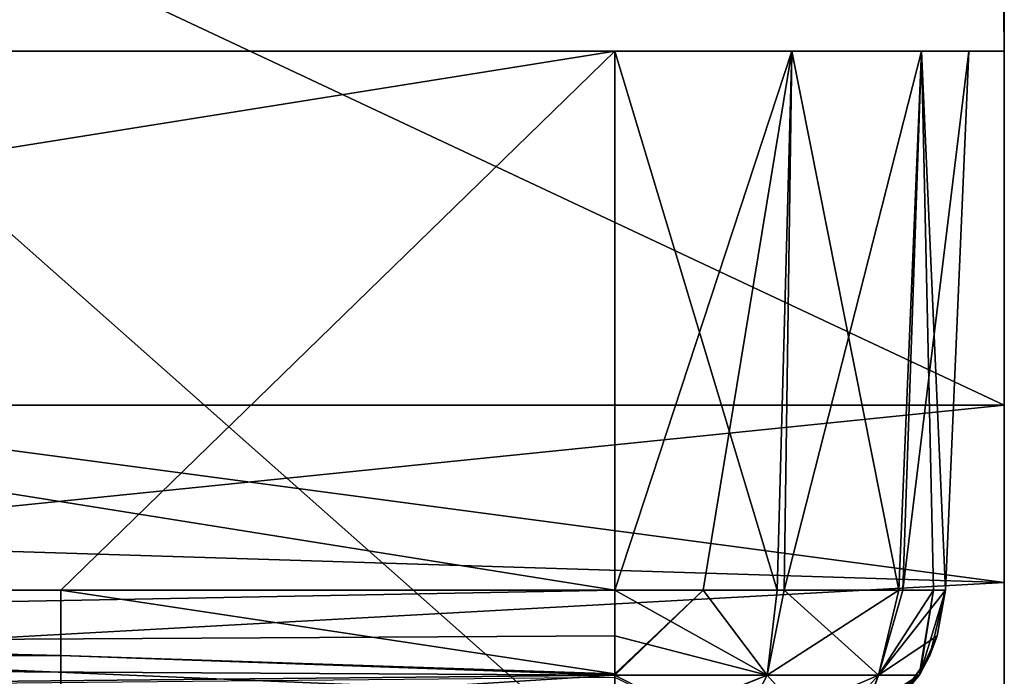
# Model space of a CAD drawing. Header units: millimetres. Extents: x -125 to 125, y -5 to 106.
# Tile 189 of 206: x 122.22 to 125, y -1.77 to 0.09. Entities that reach past the tile are written whole.
import ezdxf

# ---------------------------------------------------------------- set-up
doc = ezdxf.new("R2010")
doc.units = ezdxf.units.MM
doc.header["$LTSCALE"] = 65.185185
for name, color, linetype in [('108', 7, 'CONTINUOUS'), ('109', 7, 'CONTINUOUS'), ('110', 7, 'CONTINUOUS'), ('2', 7, 'CONTINUOUS'), ('244', 7, 'CONTINUOUS'), ('248', 7, 'CONTINUOUS'), ('249', 7, 'CONTINUOUS'), ('250', 7, 'CONTINUOUS'), ('251', 7, 'CONTINUOUS'), ('253', 7, 'CONTINUOUS'), ('254', 7, 'CONTINUOUS'), ('37', 7, 'CONTINUOUS'), ('64', 7, 'CONTINUOUS'), ('65', 7, 'CONTINUOUS'), ('66', 7, 'CONTINUOUS'), ('67', 7, 'CONTINUOUS'), ('68', 7, 'CONTINUOUS'), ('82', 7, 'CONTINUOUS'), ('83', 7, 'CONTINUOUS'), ('84', 7, 'CONTINUOUS')]:
    doc.layers.add(name, color=color, linetype=linetype)

msp = doc.modelspace()

# ---------------------------------------------------------------- linework, layer by layer
at = {"layer": '108', "linetype": 'CONTINUOUS'}
for points in [[(124.9913, 1, -43.4125), (125, 0, -43.5), (124.9672, 3.7628, -49.9672), (124.9913, 1, -43.4125)], [(124.9672, 3.7628, -49.9672), (125, 0, -43.5), (124.9985, 0.1774, -49.9985), (124.9672, 3.7628, -49.9672)], [(125, 0, -37.5), (124.9913, 1, -37.5875), (124.9672, 3.7628, -31.7973), (125, 0, -37.5)], [(125, 0, -27.7778), (125, 0, -37.5), (124.9672, 3.7628, -31.7973), (125, 0, -27.7778)], [(125, 0, -18.0556), (125, 0, -27.7778), (124.9672, 3.7628, -22.7123), (125, 0, -18.0556)], [(124.9985, 0.1774, 49.9985), (125, 0, 40.2778), (124.9672, 3.7628, 49.9672), (124.9985, 0.1774, 49.9985)], [(124.9672, 3.7628, 49.9672), (125, 0, 40.2778), (124.9672, 3.7628, 40.8822), (124.9672, 3.7628, 49.9672)], [(124.9672, 3.7628, 40.8822), (125, 0, 40.2778), (124.9672, 3.7628, 31.7973), (124.9672, 3.7628, 40.8822)], [(124.9672, 3.7628, -22.7123), (125, 0, -27.7778), (124.9672, 3.7628, -31.7973), (124.9672, 3.7628, -22.7123)], [(125, 0, -8.3333), (125, 0, -18.0556), (124.9672, 3.7628, -13.6274), (125, 0, -8.3333)], [(124.9672, 3.7628, -13.6274), (125, 0, -18.0556), (124.9672, 3.7628, -22.7123), (124.9672, 3.7628, -13.6274)], [(125, 0, 1.3889), (125, 0, -8.3333), (124.9672, 3.7628, -4.5425), (125, 0, 1.3889)], [(124.9672, 3.7628, -4.5425), (125, 0, -8.3333), (124.9672, 3.7628, -13.6274), (124.9672, 3.7628, -4.5425)], [(125, 0, 11.1111), (125, 0, 1.3889), (124.9672, 3.7628, 4.5425), (125, 0, 11.1111)], [(124.9672, 3.7628, 4.5425), (125, 0, 1.3889), (124.9672, 3.7628, -4.5425), (124.9672, 3.7628, 4.5425)], [(125, 0, 20.8333), (125, 0, 11.1111), (124.9672, 3.7628, 13.6274), (125, 0, 20.8333)], [(124.9672, 3.7628, 13.6274), (125, 0, 11.1111), (124.9672, 3.7628, 4.5425), (124.9672, 3.7628, 13.6274)], [(125, 0, 30.5556), (125, 0, 20.8333), (124.9672, 3.7628, 22.7123), (125, 0, 30.5556)], [(124.9672, 3.7628, 22.7123), (125, 0, 20.8333), (124.9672, 3.7628, 13.6274), (124.9672, 3.7628, 22.7123)], [(125, 0, 40.2778), (125, 0, 30.5556), (124.9672, 3.7628, 31.7973), (125, 0, 40.2778)], [(124.9672, 3.7628, 31.7973), (125, 0, 30.5556), (124.9672, 3.7628, 22.7123), (124.9672, 3.7628, 31.7973)], [(125, 0, -43.5), (125, 0, -50), (124.9985, 0.1774, -49.9985), (125, 0, -43.5)], [(125, 0, 50), (125, 0, 40.2778), (124.9985, 0.1774, 49.9985), (125, 0, 50)]]:
    msp.add_3dface(points, dxfattribs=at)
at = {"layer": '109', "linetype": 'CONTINUOUS'}
for points in [[(124.9985, 0.1774, -49.9985), (115.3846, 0, -50), (115.3832, 0.1774, -49.9985), (124.9985, 0.1774, -49.9985)], [(124.9985, 0.1774, -49.9985), (125, 0, -50), (115.3846, 0, -50), (124.9985, 0.1774, -49.9985)]]:
    msp.add_3dface(points, dxfattribs=at)
at = {"layer": '110', "linetype": 'CONTINUOUS'}
for points in [[(115.3846, 0, 50), (124.9985, 0.1774, 49.9985), (115.3832, 0.1774, 49.9985), (115.3846, 0, 50)], [(125, 0, 50), (124.9985, 0.1774, 49.9985), (115.3846, 0, 50), (125, 0, 50)]]:
    msp.add_3dface(points, dxfattribs=at)
at = {"layer": '2', "linetype": 'CONTINUOUS'}
for points in [[(123.9, -1.5218, 49.8336), (114.0601, -1.7064, 49.7895), (123.9, -1.6513, 49.8106), (123.9, -1.5218, 49.8336)], [(114.3692, -1.5218, 49.8336), (114.0601, -1.7064, 49.7895), (123.9, -1.5218, 49.8336), (114.3692, -1.5218, 49.8336)], [(123.9, -1.6513, 49.8106), (114.0601, -1.7064, 49.7895), (123.9, -1.7623, 49.7597), (123.9, -1.6513, 49.8106)], [(114.0601, -1.7064, 49.7895), (114.0601, -1.8612, 49.6798), (123.9, -1.7623, 49.7597), (114.0601, -1.7064, 49.7895)], [(123.9, -1.7623, 49.7597), (114.0601, -1.8612, 49.6798), (123.9, -1.768, 49.7561), (123.9, -1.7623, 49.7597)]]:
    msp.add_3dface(points, dxfattribs=at)
at = {"layer": '244', "linetype": 'CONTINUOUS'}
for points in [[(115.3846, 6.8399, -55.5), (125, 6.8399, -55.5), (115.3846, -3, -55.5), (115.3846, 6.8399, -55.5)], [(115.3846, -3, -55.5), (125, 6.8399, -55.5), (125, 6.7273, -55.5), (115.3846, -3, -55.5)], [(125, -3, -55.5), (115.3846, -3, -55.5), (125, 6.7273, -55.5), (125, -3, -55.5)]]:
    msp.add_3dface(points, dxfattribs=at)
at = {"layer": '248', "linetype": 'CONTINUOUS'}
for points in [[(115.3846, 5.512, 55.5), (125, -3, 55.5), (125, 5.512, 55.5), (115.3846, 5.512, 55.5)], [(115.3846, -3, 55.5), (125, -3, 55.5), (115.3846, 5.512, 55.5), (115.3846, -3, 55.5)]]:
    msp.add_3dface(points, dxfattribs=at)
at = {"layer": '249', "linetype": 'CONTINUOUS'}
for points in [[(125, 8.3636, 52.5), (125, 4.25, 52.8378), (125, -1, 52.5), (125, 8.3636, 52.5)], [(125, -3, -55.5), (125, 6.7273, -55.5), (125, -1.5, -52.366), (125, -3, -55.5)], [(125, -1.5, -52.366), (125, 6.7273, -55.5), (125, -1, -52.5), (125, -1.5, -52.366)], [(125, -1, -52.5), (125, 6.7273, -55.5), (125, 3.512, -52.5), (125, -1, -52.5)], [(125, 5.512, 55.5), (125, -3, 55.5), (125, 4.25, 52.8378), (125, 5.512, 55.5)], [(125, -4.4135, 54.9149), (125, -4.8478, 54.2653), (125, 4.25, 52.8378), (125, -4.4135, 54.9149)], [(125, -3.7648, 55.348), (125, -4.4135, 54.9149), (125, 4.25, 52.8378), (125, -3.7648, 55.348)], [(125, -3, 55.5), (125, -3.7648, 55.348), (125, 4.25, 52.8378), (125, -3, 55.5)], [(125, 4.25, 52.8378), (125, -5, 52.8378), (125, -1, 52.5), (125, 4.25, 52.8378)], [(125, -4.8478, 54.2653), (125, -5, 53.5), (125, 4.25, 52.8378), (125, -4.8478, 54.2653)], [(125, -5, 53.5), (125, -5, 52.8378), (125, 4.25, 52.8378), (125, -5, 53.5)], [(125, -1, 52.5), (125, -5, 52.8378), (125, -1.5, 52.366), (125, -1, 52.5)], [(125, -1.866, -52), (125, -3, -55.5), (125, -1.5, -52.366), (125, -1.866, -52)], [(125, -1.5, 52.366), (125, -5, 52.8378), (125, -1.866, 52), (125, -1.5, 52.366)]]:
    msp.add_3dface(points, dxfattribs=at)
at = {"layer": '250', "linetype": 'CONTINUOUS'}
for points in [[(125, -1, -52.5), (115.3846, 3.512, -52.5), (121.2347, -1, -52.5), (125, -1, -52.5)], [(125, -1, -52.5), (125, 3.512, -52.5), (115.3846, 3.512, -52.5), (125, -1, -52.5)]]:
    msp.add_3dface(points, dxfattribs=at)
at = {"layer": '251', "linetype": 'CONTINUOUS'}
for points in [[(125, -1.5, -52.366), (125, -1, -52.5), (121.2347, -1.3827, -52.4239), (125, -1.5, -52.366)], [(125, -1, -52.5), (121.2347, -1, -52.5), (121.2347, -1.3827, -52.4239), (125, -1, -52.5)], [(121.2347, -1.7071, -52.2071), (125, -1.5, -52.366), (121.2347, -1.3827, -52.4239), (121.2347, -1.7071, -52.2071)], [(125, -1.866, -52), (125, -1.5, -52.366), (121.2347, -1.7071, -52.2071), (125, -1.866, -52)], [(121.2347, -1.9239, -51.8827), (125, -1.866, -52), (121.2347, -1.7071, -52.2071), (121.2347, -1.9239, -51.8827)]]:
    msp.add_3dface(points, dxfattribs=at)
at = {"layer": '253', "linetype": 'CONTINUOUS'}
for points in [[(125, -1, 52.5), (125, -1.5, 52.366), (121.2347, -1, 52.5), (125, -1, 52.5)], [(121.2347, -1, 52.5), (125, -1.5, 52.366), (121.2347, -1.3827, 52.4239), (121.2347, -1, 52.5)], [(121.2347, -1.3827, 52.4239), (125, -1.5, 52.366), (121.2347, -1.7071, 52.2071), (121.2347, -1.3827, 52.4239)], [(125, -1.5, 52.366), (125, -1.866, 52), (121.2347, -1.7071, 52.2071), (125, -1.5, 52.366)], [(121.2347, -1.7071, 52.2071), (125, -1.866, 52), (121.2347, -1.9239, 51.8827), (121.2347, -1.7071, 52.2071)]]:
    msp.add_3dface(points, dxfattribs=at)
at = {"layer": '254', "linetype": 'CONTINUOUS'}
for points in [[(125, 8.8399, 52.5), (121.2347, -1, 52.5), (115.3846, -1, 52.5), (125, 8.8399, 52.5)], [(125, 8.8399, 52.5), (115.3846, -1, 52.5), (115.3846, 8.8399, 52.5), (125, 8.8399, 52.5)], [(125, 8.8399, 52.5), (125, 8.3636, 52.5), (121.2347, -1, 52.5), (125, 8.8399, 52.5)], [(125, 8.3636, 52.5), (125, -1, 52.5), (121.2347, -1, 52.5), (125, 8.3636, 52.5)]]:
    msp.add_3dface(points, dxfattribs=at)
at = {"layer": '37', "linetype": 'CONTINUOUS'}
for points in [[(122.3347, -1.7064, -49.7895), (112.4849, -1.5218, -49.8336), (114.3692, -1.5218, -49.8336), (122.3347, -1.7064, -49.7895)], [(112.4849, -1.7064, -49.7895), (112.4849, -1.5218, -49.8336), (122.3347, -1.7064, -49.7895), (112.4849, -1.7064, -49.7895)], [(122.3347, -1.5218, -49.8336), (122.3347, -1.7064, -49.7895), (114.3692, -1.5218, -49.8336), (122.3347, -1.5218, -49.8336)], [(123.9, -1.7586, -49.762), (122.3347, -1.5218, -49.8336), (123.9, -1.5218, -49.8336), (123.9, -1.7586, -49.762)], [(122.3347, -1.7064, -49.7895), (122.3347, -1.5218, -49.8336), (123.9, -1.7586, -49.762), (122.3347, -1.7064, -49.7895)], [(122.3347, -1.8612, -49.6798), (112.4849, -1.7064, -49.7895), (122.3347, -1.7064, -49.7895), (122.3347, -1.8612, -49.6798)], [(112.4849, -1.8612, -49.6798), (112.4849, -1.7064, -49.7895), (122.3347, -1.8612, -49.6798), (112.4849, -1.8612, -49.6798)], [(122.3347, -1.8612, -49.6798), (122.3347, -1.7064, -49.7895), (123.9, -1.7623, -49.7597), (122.3347, -1.8612, -49.6798)], [(123.9, -1.7623, -49.7597), (122.3347, -1.7064, -49.7895), (123.9, -1.7586, -49.762), (123.9, -1.7623, -49.7597)], [(123.9, -1.9334, -49.5834), (122.3347, -1.8612, -49.6798), (123.9, -1.7623, -49.7597), (123.9, -1.9334, -49.5834)]]:
    msp.add_3dface(points, dxfattribs=at)
at = {"layer": '64', "linetype": 'CONTINUOUS'}
for points in [[(123.9, -1.7586, -49.762), (123.9, -1.5218, -49.8336), (124.1496, -1.5218, -49.7996), (123.9, -1.7586, -49.762)], [(124.3299, -1.7623, -49.6445), (123.9, -1.7623, -49.7597), (124.1496, -1.5218, -49.7996), (124.3299, -1.7623, -49.6445)], [(123.9, -1.7623, -49.7597), (123.9, -1.7586, -49.762), (124.1496, -1.5218, -49.7996), (123.9, -1.7623, -49.7597)], [(124.3782, -1.5218, -49.7018), (124.3299, -1.7623, -49.6445), (124.1496, -1.5218, -49.7996), (124.3782, -1.5218, -49.7018)], [(124.6445, -1.7623, -49.3299), (124.3299, -1.7623, -49.6445), (124.3782, -1.5218, -49.7018), (124.6445, -1.7623, -49.3299)], [(124.7131, -1.5218, -49.3586), (124.6445, -1.7623, -49.3299), (124.3782, -1.5218, -49.7018), (124.7131, -1.5218, -49.3586)], [(124.8336, -1.5218, -48.9), (124.6445, -1.7623, -49.3299), (124.7131, -1.5218, -49.3586), (124.8336, -1.5218, -48.9)], [(124.8106, -1.6513, -48.9), (124.6445, -1.7623, -49.3299), (124.8336, -1.5218, -48.9), (124.8106, -1.6513, -48.9)], [(124.7597, -1.7623, -48.9), (124.6445, -1.7623, -49.3299), (124.8106, -1.6513, -48.9), (124.7597, -1.7623, -48.9)], [(123.9, -1.9366, -49.5777), (123.9, -1.9334, -49.5834), (124.3299, -1.7623, -49.6445), (123.9, -1.9366, -49.5777)], [(124.2389, -1.9366, -49.4869), (123.9, -1.9366, -49.5777), (124.3299, -1.7623, -49.6445), (124.2389, -1.9366, -49.4869)], [(123.9, -1.9334, -49.5834), (123.9, -1.7623, -49.7597), (124.3299, -1.7623, -49.6445), (123.9, -1.9334, -49.5834)], [(124.6445, -1.7623, -49.3299), (124.2389, -1.9366, -49.4869), (124.3299, -1.7623, -49.6445), (124.6445, -1.7623, -49.3299)], [(124.4869, -1.9366, -49.2389), (124.2389, -1.9366, -49.4869), (124.6445, -1.7623, -49.3299), (124.4869, -1.9366, -49.2389)], [(124.7597, -1.7623, -48.9), (124.4869, -1.9366, -49.2389), (124.6445, -1.7623, -49.3299), (124.7597, -1.7623, -48.9)], [(124.7561, -1.768, -48.9), (124.4869, -1.9366, -49.2389), (124.7597, -1.7623, -48.9), (124.7561, -1.768, -48.9)]]:
    msp.add_3dface(points, dxfattribs=at)
at = {"layer": '65', "linetype": 'CONTINUOUS'}
for points in [[(124.7895, -1.7064, 39.7382), (124.8336, -1.5218, 39.7382), (124.762, -1.7586, 48.9), (124.7895, -1.7064, 39.7382)], [(124.762, -1.7586, 48.9), (124.8336, -1.5218, 39.7382), (124.8336, -1.5218, 48.9), (124.762, -1.7586, 48.9)], [(124.7895, -1.7064, -29.2103), (124.8336, -1.5218, -39.0601), (124.8336, -1.5218, -29.34), (124.7895, -1.7064, -29.2103)], [(124.7895, -1.7064, -39.0601), (124.8336, -1.5218, -39.0601), (124.7895, -1.7064, -29.2103), (124.7895, -1.7064, -39.0601)], [(124.7895, -1.7064, -39.0601), (124.8336, -1.5218, -48.9), (124.8336, -1.5218, -39.0601), (124.7895, -1.7064, -39.0601)], [(124.7895, -1.7064, -9.5107), (124.8336, -1.5218, -19.3605), (124.8336, -1.5218, -9.78), (124.7895, -1.7064, -9.5107)], [(124.7895, -1.7064, -19.3605), (124.8336, -1.5218, -19.3605), (124.7895, -1.7064, -9.5107), (124.7895, -1.7064, -19.3605)], [(124.8336, -1.5218, -19.3605), (124.7895, -1.7064, -19.3605), (124.8336, -1.5218, -19.56), (124.8336, -1.5218, -19.3605)], [(124.7895, -1.7064, -19.3605), (124.8336, -1.5218, -29.2103), (124.8336, -1.5218, -19.56), (124.7895, -1.7064, -19.3605)], [(124.7895, -1.7064, -29.2103), (124.8336, -1.5218, -29.2103), (124.7895, -1.7064, -19.3605), (124.7895, -1.7064, -29.2103)], [(124.8336, -1.5218, -29.2103), (124.7895, -1.7064, -29.2103), (124.8336, -1.5218, -29.34), (124.8336, -1.5218, -29.2103)], [(124.8106, -1.6513, -48.9), (124.8336, -1.5218, -48.9), (124.7895, -1.7064, -39.0601), (124.8106, -1.6513, -48.9)], [(124.8336, -1.5218, 39.7382), (124.7895, -1.7064, 39.7382), (124.8336, -1.5218, 39.12), (124.8336, -1.5218, 39.7382)], [(124.7895, -1.7064, 39.7382), (124.8336, -1.5218, 29.8884), (124.8336, -1.5218, 39.12), (124.7895, -1.7064, 39.7382)], [(124.7895, -1.7064, 29.8884), (124.8336, -1.5218, 29.8884), (124.7895, -1.7064, 39.7382), (124.7895, -1.7064, 29.8884)], [(124.8336, -1.5218, 29.8884), (124.7895, -1.7064, 29.8884), (124.8336, -1.5218, 29.34), (124.8336, -1.5218, 29.8884)], [(124.7895, -1.7064, 10.1888), (124.8336, -1.5218, 0.3391), (124.8336, -1.5218, 9.78), (124.7895, -1.7064, 10.1888)], [(124.7895, -1.7064, 0.3391), (124.8336, -1.5218, 0.3391), (124.7895, -1.7064, 10.1888), (124.7895, -1.7064, 0.3391)], [(124.8336, -1.5218, 0.3391), (124.7895, -1.7064, 0.3391), (124.8336, -1.5218), (124.8336, -1.5218, 0.3391)], [(124.7895, -1.7064, 0.3391), (124.8336, -1.5218, -9.5107), (124.8336, -1.5218), (124.7895, -1.7064, 0.3391)], [(124.7895, -1.7064, -9.5107), (124.8336, -1.5218, -9.5107), (124.7895, -1.7064, 0.3391), (124.7895, -1.7064, -9.5107)], [(124.8336, -1.5218, -9.5107), (124.7895, -1.7064, -9.5107), (124.8336, -1.5218, -9.78), (124.8336, -1.5218, -9.5107)], [(124.7895, -1.7064, 29.8884), (124.8336, -1.5218, 20.0386), (124.8336, -1.5218, 29.34), (124.7895, -1.7064, 29.8884)], [(124.7895, -1.7064, 20.0386), (124.8336, -1.5218, 20.0386), (124.7895, -1.7064, 29.8884), (124.7895, -1.7064, 20.0386)], [(124.8336, -1.5218, 20.0386), (124.7895, -1.7064, 20.0386), (124.8336, -1.5218, 19.56), (124.8336, -1.5218, 20.0386)], [(124.8336, -1.5218, 10.1888), (124.7895, -1.7064, 10.1888), (124.8336, -1.5218, 9.78), (124.8336, -1.5218, 10.1888)], [(124.7895, -1.7064, 10.1888), (124.8336, -1.5218, 10.1888), (124.7895, -1.7064, 20.0386), (124.7895, -1.7064, 10.1888)], [(124.7895, -1.7064, 20.0386), (124.8336, -1.5218, 10.1888), (124.8336, -1.5218, 19.56), (124.7895, -1.7064, 20.0386)], [(124.7597, -1.7623, -48.9), (124.8106, -1.6513, -48.9), (124.7895, -1.7064, -39.0601), (124.7597, -1.7623, -48.9)], [(124.6798, -1.8612, -29.2103), (124.7895, -1.7064, -29.2103), (124.6798, -1.8612, -19.3605), (124.6798, -1.8612, -29.2103)], [(124.6798, -1.8612, -29.2103), (124.7895, -1.7064, -39.0601), (124.7895, -1.7064, -29.2103), (124.6798, -1.8612, -29.2103)], [(124.6798, -1.8612, -39.0601), (124.7895, -1.7064, -39.0601), (124.6798, -1.8612, -29.2103), (124.6798, -1.8612, -39.0601)], [(124.6798, -1.8612, -9.5107), (124.7895, -1.7064, -19.3605), (124.7895, -1.7064, -9.5107), (124.6798, -1.8612, -9.5107)], [(124.6798, -1.8612, -19.3605), (124.7895, -1.7064, -19.3605), (124.6798, -1.8612, -9.5107), (124.6798, -1.8612, -19.3605)], [(124.6798, -1.8612, -19.3605), (124.7895, -1.7064, -29.2103), (124.7895, -1.7064, -19.3605), (124.6798, -1.8612, -19.3605)], [(124.6798, -1.8612, -39.0601), (124.7597, -1.7623, -48.9), (124.7895, -1.7064, -39.0601), (124.6798, -1.8612, -39.0601)], [(124.6798, -1.8612, -9.5107), (124.7895, -1.7064, -9.5107), (124.6798, -1.8612, 0.3391), (124.6798, -1.8612, -9.5107)], [(124.6798, -1.8612, 39.7382), (124.7895, -1.7064, 39.7382), (124.7597, -1.7623, 48.9), (124.6798, -1.8612, 39.7382)], [(124.6798, -1.8612, 39.7382), (124.7895, -1.7064, 29.8884), (124.7895, -1.7064, 39.7382), (124.6798, -1.8612, 39.7382)], [(124.6798, -1.8612, 29.8884), (124.7895, -1.7064, 29.8884), (124.6798, -1.8612, 39.7382), (124.6798, -1.8612, 29.8884)], [(124.6798, -1.8612, 10.1888), (124.7895, -1.7064, 0.3391), (124.7895, -1.7064, 10.1888), (124.6798, -1.8612, 10.1888)], [(124.6798, -1.8612, 0.3391), (124.7895, -1.7064, 0.3391), (124.6798, -1.8612, 10.1888), (124.6798, -1.8612, 0.3391)], [(124.6798, -1.8612, 0.3391), (124.7895, -1.7064, -9.5107), (124.7895, -1.7064, 0.3391), (124.6798, -1.8612, 0.3391)], [(124.6798, -1.8612, 10.1888), (124.7895, -1.7064, 10.1888), (124.6798, -1.8612, 20.0386), (124.6798, -1.8612, 10.1888)], [(124.6798, -1.8612, 29.8884), (124.7895, -1.7064, 20.0386), (124.7895, -1.7064, 29.8884), (124.6798, -1.8612, 29.8884)], [(124.6798, -1.8612, 20.0386), (124.7895, -1.7064, 20.0386), (124.6798, -1.8612, 29.8884), (124.6798, -1.8612, 20.0386)], [(124.6798, -1.8612, 20.0386), (124.7895, -1.7064, 10.1888), (124.7895, -1.7064, 20.0386), (124.6798, -1.8612, 20.0386)], [(124.7597, -1.7623, 48.9), (124.7895, -1.7064, 39.7382), (124.762, -1.7586, 48.9), (124.7597, -1.7623, 48.9)], [(124.5834, -1.9334, 48.9), (124.6798, -1.8612, 39.7382), (124.7597, -1.7623, 48.9), (124.5834, -1.9334, 48.9)], [(124.7561, -1.768, -48.9), (124.7597, -1.7623, -48.9), (124.6798, -1.8612, -39.0601), (124.7561, -1.768, -48.9)]]:
    msp.add_3dface(points, dxfattribs=at)
at = {"layer": '66', "linetype": 'CONTINUOUS'}
for points in [[(123.9, -1.5218, 49.8336), (123.9, -1.6513, 49.8106), (124.3299, -1.7623, 49.6445), (123.9, -1.5218, 49.8336)], [(123.9, -1.5218, 49.8336), (124.3299, -1.7623, 49.6445), (124.3586, -1.5218, 49.7131), (123.9, -1.5218, 49.8336)], [(124.3586, -1.5218, 49.7131), (124.3299, -1.7623, 49.6445), (124.7018, -1.5218, 49.3782), (124.3586, -1.5218, 49.7131)], [(124.3299, -1.7623, 49.6445), (124.6445, -1.7623, 49.3299), (124.7018, -1.5218, 49.3782), (124.3299, -1.7623, 49.6445)], [(124.7018, -1.5218, 49.3782), (124.6445, -1.7623, 49.3299), (124.7996, -1.5218, 49.1496), (124.7018, -1.5218, 49.3782)], [(124.6445, -1.7623, 49.3299), (124.7597, -1.7623, 48.9), (124.7996, -1.5218, 49.1496), (124.6445, -1.7623, 49.3299)], [(124.7597, -1.7623, 48.9), (124.762, -1.7586, 48.9), (124.7996, -1.5218, 49.1496), (124.7597, -1.7623, 48.9)], [(124.762, -1.7586, 48.9), (124.8336, -1.5218, 48.9), (124.7996, -1.5218, 49.1496), (124.762, -1.7586, 48.9)], [(123.9, -1.6513, 49.8106), (123.9, -1.7623, 49.7597), (124.3299, -1.7623, 49.6445), (123.9, -1.6513, 49.8106)], [(123.9, -1.7623, 49.7597), (123.9, -1.768, 49.7561), (124.2389, -1.9366, 49.4869), (123.9, -1.7623, 49.7597)], [(123.9, -1.7623, 49.7597), (124.2389, -1.9366, 49.4869), (124.3299, -1.7623, 49.6445), (123.9, -1.7623, 49.7597)], [(124.2389, -1.9366, 49.4869), (124.4869, -1.9366, 49.2389), (124.3299, -1.7623, 49.6445), (124.2389, -1.9366, 49.4869)], [(124.3299, -1.7623, 49.6445), (124.4869, -1.9366, 49.2389), (124.6445, -1.7623, 49.3299), (124.3299, -1.7623, 49.6445)], [(124.4869, -1.9366, 49.2389), (124.5777, -1.9366, 48.9), (124.6445, -1.7623, 49.3299), (124.4869, -1.9366, 49.2389)], [(124.5777, -1.9366, 48.9), (124.5834, -1.9334, 48.9), (124.6445, -1.7623, 49.3299), (124.5777, -1.9366, 48.9)], [(124.5834, -1.9334, 48.9), (124.7597, -1.7623, 48.9), (124.6445, -1.7623, 49.3299), (124.5834, -1.9334, 48.9)]]:
    msp.add_3dface(points, dxfattribs=at)
at = {"layer": '67', "linetype": 'CONTINUOUS'}
for points in [[(123.9, -1.5218, 49.8336), (124.3586, -1.5218, 49.7131), (123.9, 0, 49.9), (123.9, -1.5218, 49.8336)], [(123.9, 0, 49.9), (124.3586, -1.5218, 49.7131), (124.4, 0, 49.766), (123.9, 0, 49.9)], [(124.3586, -1.5218, 49.7131), (124.7018, -1.5218, 49.3782), (124.4, 0, 49.766), (124.3586, -1.5218, 49.7131)], [(124.4, 0, 49.766), (124.7018, -1.5218, 49.3782), (124.766, 0, 49.4), (124.4, 0, 49.766)], [(124.7018, -1.5218, 49.3782), (124.7996, -1.5218, 49.1496), (124.766, 0, 49.4), (124.7018, -1.5218, 49.3782)], [(124.766, 0, 49.4), (124.8336, -1.5218, 48.9), (124.9, 0, 48.9), (124.766, 0, 49.4)], [(124.7996, -1.5218, 49.1496), (124.8336, -1.5218, 48.9), (124.766, 0, 49.4), (124.7996, -1.5218, 49.1496)]]:
    msp.add_3dface(points, dxfattribs=at)
at = {"layer": '68', "linetype": 'CONTINUOUS'}
for points in [[(123.9, -1.5218, 49.8336), (123.9, 0, 49.9), (114.3692, 0, 49.9), (123.9, -1.5218, 49.8336)], [(114.3692, -1.5218, 49.8336), (123.9, -1.5218, 49.8336), (114.3692, 0, 49.9), (114.3692, -1.5218, 49.8336)]]:
    msp.add_3dface(points, dxfattribs=at)
at = {"layer": '82', "linetype": 'CONTINUOUS'}
for points in [[(122.3347, -1.5218, -49.8336), (114.3692, -1.5218, -49.8336), (123.9, 0, -49.9), (122.3347, -1.5218, -49.8336)], [(123.9, 0, -49.9), (114.3692, -1.5218, -49.8336), (114.3692, 0, -49.9), (123.9, 0, -49.9)], [(123.9, -1.5218, -49.8336), (122.3347, -1.5218, -49.8336), (123.9, 0, -49.9), (123.9, -1.5218, -49.8336)]]:
    msp.add_3dface(points, dxfattribs=at)
at = {"layer": '83', "linetype": 'CONTINUOUS'}
for points in [[(123.9, -1.5218, -49.8336), (123.9, 0, -49.9), (124.4, 0, -49.766), (123.9, -1.5218, -49.8336)], [(124.1496, -1.5218, -49.7996), (123.9, -1.5218, -49.8336), (124.4, 0, -49.766), (124.1496, -1.5218, -49.7996)], [(124.3782, -1.5218, -49.7018), (124.1496, -1.5218, -49.7996), (124.4, 0, -49.766), (124.3782, -1.5218, -49.7018)], [(124.7131, -1.5218, -49.3586), (124.3782, -1.5218, -49.7018), (124.766, 0, -49.4), (124.7131, -1.5218, -49.3586)], [(124.766, 0, -49.4), (124.3782, -1.5218, -49.7018), (124.4, 0, -49.766), (124.766, 0, -49.4)], [(124.8336, -1.5218, -48.9), (124.7131, -1.5218, -49.3586), (124.9, 0, -48.9), (124.8336, -1.5218, -48.9)], [(124.9, 0, -48.9), (124.7131, -1.5218, -49.3586), (124.766, 0, -49.4), (124.9, 0, -48.9)]]:
    msp.add_3dface(points, dxfattribs=at)
at = {"layer": '84', "linetype": 'CONTINUOUS'}
for points in [[(124.9, 0, 29.34), (124.8336, -1.5218, 19.56), (124.9, 0, 19.56), (124.9, 0, 29.34)], [(124.9, 0, -29.34), (124.8336, -1.5218, -39.0601), (124.9, 0, -39.12), (124.9, 0, -29.34)], [(124.8336, -1.5218, -29.34), (124.8336, -1.5218, -39.0601), (124.9, 0, -29.34), (124.8336, -1.5218, -29.34)], [(124.8336, -1.5218, 39.7382), (124.8336, -1.5218, 39.12), (124.9, 0, 48.9), (124.8336, -1.5218, 39.7382)], [(124.8336, -1.5218, -39.0601), (124.8336, -1.5218, -48.9), (124.9, 0, -39.12), (124.8336, -1.5218, -39.0601)], [(124.8336, -1.5218, 48.9), (124.8336, -1.5218, 39.7382), (124.9, 0, 48.9), (124.8336, -1.5218, 48.9)], [(124.9, 0, 48.9), (124.8336, -1.5218, 39.12), (124.9, 0, 39.12), (124.9, 0, 48.9)], [(124.8336, -1.5218, -48.9), (124.9, 0, -48.9), (124.9, 0, -39.12), (124.8336, -1.5218, -48.9)], [(124.8336, -1.5218, 29.34), (124.8336, -1.5218, 20.0386), (124.9, 0, 29.34), (124.8336, -1.5218, 29.34)], [(124.8336, -1.5218, 20.0386), (124.8336, -1.5218, 19.56), (124.9, 0, 29.34), (124.8336, -1.5218, 20.0386)], [(124.9, 0, -19.56), (124.8336, -1.5218, -29.34), (124.9, 0, -29.34), (124.9, 0, -19.56)], [(124.8336, -1.5218, -19.56), (124.8336, -1.5218, -29.2103), (124.9, 0, -19.56), (124.8336, -1.5218, -19.56)], [(124.9, 0, -9.78), (124.8336, -1.5218, -19.56), (124.9, 0, -19.56), (124.9, 0, -9.78)], [(124.8336, -1.5218, -29.2103), (124.8336, -1.5218, -29.34), (124.9, 0, -19.56), (124.8336, -1.5218, -29.2103)], [(124.8336, -1.5218, -9.78), (124.8336, -1.5218, -19.3605), (124.9, 0, -9.78), (124.8336, -1.5218, -9.78)], [(124.8336, -1.5218, 29.8884), (124.8336, -1.5218, 29.34), (124.9, 0, 39.12), (124.8336, -1.5218, 29.8884)], [(124.8336, -1.5218, 0.3391), (124.8336, -1.5218), (124.9, 0, 9.78), (124.8336, -1.5218, 0.3391)], [(124.8336, -1.5218, 9.78), (124.8336, -1.5218, 0.3391), (124.9, 0, 9.78), (124.8336, -1.5218, 9.78)], [(124.9, 0, 9.78), (124.8336, -1.5218), (124.9, 0), (124.9, 0, 9.78)], [(124.9, 0, 19.56), (124.8336, -1.5218, 9.78), (124.9, 0, 9.78), (124.9, 0, 19.56)], [(124.8336, -1.5218, -19.3605), (124.8336, -1.5218, -19.56), (124.9, 0, -9.78), (124.8336, -1.5218, -19.3605)], [(124.8336, -1.5218, -9.5107), (124.8336, -1.5218, -9.78), (124.9, 0), (124.8336, -1.5218, -9.5107)], [(124.8336, -1.5218), (124.8336, -1.5218, -9.5107), (124.9, 0), (124.8336, -1.5218)], [(124.8336, -1.5218, 19.56), (124.8336, -1.5218, 10.1888), (124.9, 0, 19.56), (124.8336, -1.5218, 19.56)], [(124.9, 0), (124.8336, -1.5218, -9.78), (124.9, 0, -9.78), (124.9, 0)], [(124.9, 0, 39.12), (124.8336, -1.5218, 29.34), (124.9, 0, 29.34), (124.9, 0, 39.12)], [(124.8336, -1.5218, 10.1888), (124.8336, -1.5218, 9.78), (124.9, 0, 19.56), (124.8336, -1.5218, 10.1888)], [(124.8336, -1.5218, 39.12), (124.8336, -1.5218, 29.8884), (124.9, 0, 39.12), (124.8336, -1.5218, 39.12)]]:
    msp.add_3dface(points, dxfattribs=at)

doc.saveas('drawing.dxf')
